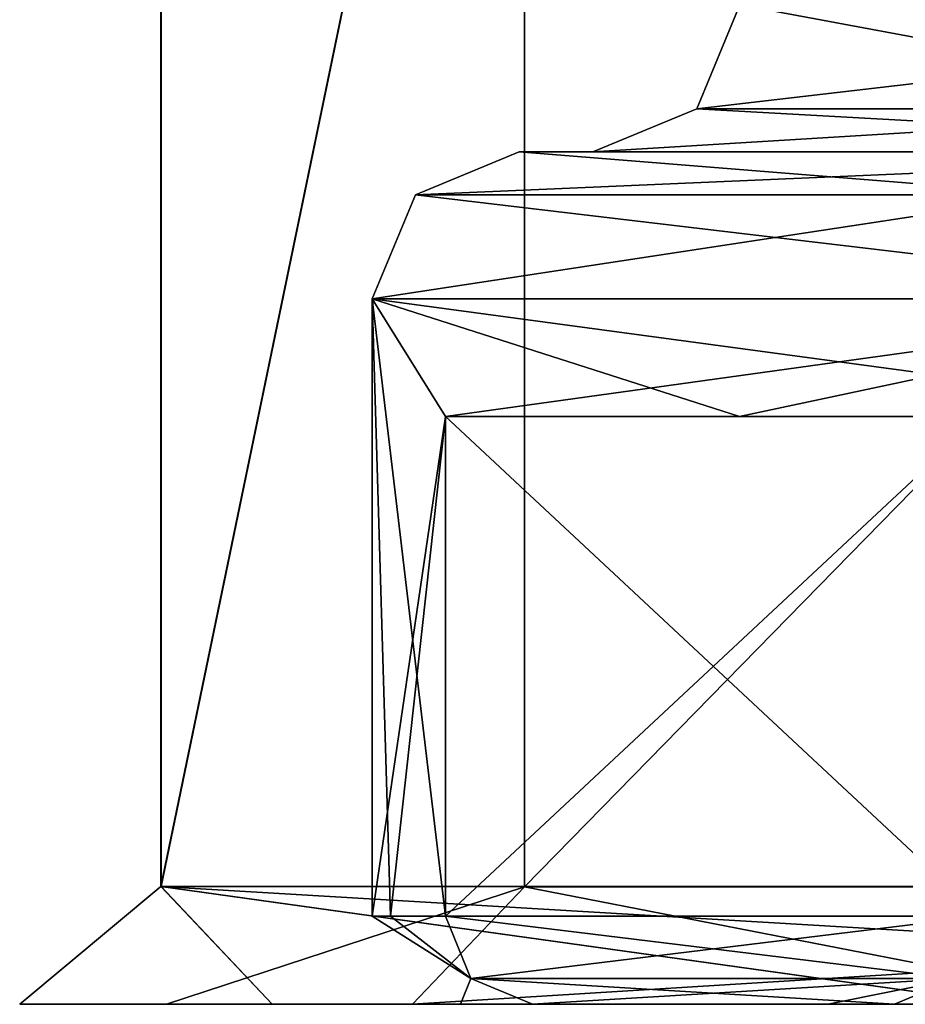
# Model space of a CAD drawing. Header units: millimetres. Extents: x -100 to 89, y -38 to 69.
# Tile 2 of 256: x -74.3 to -72.79, y -11.5 to -9.82. Entities that reach past the tile are written whole.
import ezdxf

# ---------------------------------------------------------------- set-up
doc = ezdxf.new("R2010")
doc.units = ezdxf.units.MM
doc.header["$LTSCALE"] = 65.185185
for name, color, linetype in [('1007', 7, 'CONTINUOUS'), ('1031', 7, 'CONTINUOUS'), ('1105', 7, 'CONTINUOUS'), ('2122', 7, 'CONTINUOUS'), ('2161', 7, 'CONTINUOUS'), ('2239', 7, 'CONTINUOUS'), ('2307', 7, 'CONTINUOUS'), ('2341', 7, 'CONTINUOUS'), ('2378', 7, 'CONTINUOUS'), ('2431', 7, 'CONTINUOUS'), ('2469', 7, 'CONTINUOUS'), ('2511', 7, 'CONTINUOUS'), ('796', 7, 'CONTINUOUS'), ('808', 7, 'CONTINUOUS'), ('812', 7, 'CONTINUOUS'), ('817', 7, 'CONTINUOUS'), ('822', 7, 'CONTINUOUS'), ('847', 7, 'CONTINUOUS'), ('923', 7, 'CONTINUOUS')]:
    doc.layers.add(name, color=color, linetype=linetype)

msp = doc.modelspace()

# ---------------------------------------------------------------- linework, layer by layer
at = {"layer": '1007', "color": 7, "linetype": 'CONTINUOUS', "true_color": 0x858787}
for points in [[(-73.5754, -10.5, 330.6261), (-73.0758, -10.5, 328.912), (-72.6645, -10.5, 330.7867), (-73.5754, -10.5, 330.6261)], [(-73.0758, -10.5, 328.912), (-72.217, -10.5, 327.3467), (-72.2212, -10.5, 329.266), (-73.0758, -10.5, 328.912)], [(-72.6645, -10.5, 330.7867), (-73.0758, -10.5, 328.912), (-72.2212, -10.5, 329.266), (-72.6645, -10.5, 330.7867)]]:
    msp.add_3dface(points, dxfattribs=at)
at = {"layer": '1031', "color": 7, "linetype": 'CONTINUOUS', "true_color": 0x858787}
for points in [[(-72.6645, -10.5, 333.3133), (-73.5754, -10.5, 333.4739), (-73.5754, -11.35, 333.4739), (-72.6645, -10.5, 333.3133)], [(-72.6645, -10.5, 333.3133), (-73.5754, -11.35, 333.4739), (-72.6645, -11.35, 333.3133), (-72.6645, -10.5, 333.3133)], [(-73.5754, -11.35, 333.4739), (-73.5322, -11.4561, 333.4663), (-72.6645, -11.35, 333.3133), (-73.5754, -11.35, 333.4739)], [(-72.6645, -11.35, 333.3133), (-73.5322, -11.4561, 333.4663), (-72.7077, -11.4561, 333.3209), (-72.6645, -11.35, 333.3133)], [(-73.5322, -11.4561, 333.4663), (-73.4277, -11.5, 333.4479), (-72.7077, -11.4561, 333.3209), (-73.5322, -11.4561, 333.4663)], [(-73.4277, -11.5, 333.4479), (-72.8122, -11.5, 333.3393), (-72.7077, -11.4561, 333.3209), (-73.4277, -11.5, 333.4479)]]:
    msp.add_3dface(points, dxfattribs=at)
at = {"layer": '1105', "color": 7, "linetype": 'CONTINUOUS', "true_color": 0x858787}
for points in [[(-72.538, -10.1232, 327.9866), (-73.6268, -10.1232, 332.05), (-71.9333, -10.05, 327.3793), (-72.538, -10.1232, 327.9866)], [(-73.6268, -10.1232, 332.05), (-73.45, -10.05, 332.05), (-71.9333, -10.05, 327.3793), (-73.6268, -10.1232, 332.05)], [(-72.1339, -10.3, 327.2302), (-73.7, -10.3, 332.05), (-72.538, -10.1232, 327.9866), (-72.1339, -10.3, 327.2302)], [(-72.538, -10.1232, 327.9866), (-73.7, -10.3, 332.05), (-73.6268, -10.1232, 332.05), (-72.538, -10.1232, 327.9866)]]:
    msp.add_3dface(points, dxfattribs=at)
at = {"layer": '2122', "color": 7, "linetype": 'CONTINUOUS', "true_color": 0x858787}
for points in [[(-73.5754, -10.5, 330.6261), (-72.6645, -10.5, 330.7867), (-72.6645, -11.35, 330.7867), (-73.5754, -10.5, 330.6261)], [(-73.5754, -10.5, 330.6261), (-72.6645, -11.35, 330.7867), (-73.5754, -11.35, 330.6261), (-73.5754, -10.5, 330.6261)], [(-73.5754, -11.35, 330.6261), (-72.6645, -11.35, 330.7867), (-72.7077, -11.4561, 330.7791), (-73.5754, -11.35, 330.6261)], [(-73.5322, -11.4561, 330.6337), (-73.5754, -11.35, 330.6261), (-72.7077, -11.4561, 330.7791), (-73.5322, -11.4561, 330.6337)], [(-73.4277, -11.5, 330.6521), (-73.5322, -11.4561, 330.6337), (-72.8122, -11.5, 330.7607), (-73.4277, -11.5, 330.6521)], [(-72.8122, -11.5, 330.7607), (-73.5322, -11.4561, 330.6337), (-72.7077, -11.4561, 330.7791), (-72.8122, -11.5, 330.7607)]]:
    msp.add_3dface(points, dxfattribs=at)
at = {"layer": '2161', "color": 7, "linetype": 'CONTINUOUS', "true_color": 0x858787}
for points in [[(-73.1482, -9.9768, 332.05), (-73.075, -9.8, 332.05), (-71.6283, -9.8, 327.5975), (-73.1482, -9.9768, 332.05)], [(-72.1236, -9.9768, 328.2259), (-73.1482, -9.9768, 332.05), (-71.6283, -9.8, 327.5975), (-72.1236, -9.9768, 328.2259)], [(-73.325, -10.05, 332.05), (-73.1482, -9.9768, 332.05), (-72.1236, -9.9768, 328.2259), (-73.325, -10.05, 332.05)], [(-71.8321, -10.05, 327.4527), (-73.325, -10.05, 332.05), (-72.1236, -9.9768, 328.2259), (-71.8321, -10.05, 327.4527)]]:
    msp.add_3dface(points, dxfattribs=at)
at = {"layer": '2239', "color": 7, "linetype": 'CONTINUOUS', "true_color": 0x858787}
for points in [[(-72.7077, -11.4561, 330.7791), (-72.8122, -11.5, 333.3393), (-72.925, -11.5, 332.05), (-72.7077, -11.4561, 330.7791)], [(-72.8122, -11.5, 330.7607), (-72.7077, -11.4561, 330.7791), (-72.925, -11.5, 332.05), (-72.8122, -11.5, 330.7607)], [(-72.7077, -11.4561, 333.3209), (-72.8122, -11.5, 333.3393), (-72.7077, -11.4561, 330.7791), (-72.7077, -11.4561, 333.3209)]]:
    msp.add_3dface(points, dxfattribs=at)
at = {"layer": '2307', "color": 7, "linetype": 'CONTINUOUS', "true_color": 0x858787}
for points in [[(-73.5754, -10.5, 333.4739), (-73.0758, -10.5, 335.188), (-73.7, -10.3, 332.05), (-73.5754, -10.5, 333.4739)], [(-73.5754, -11.35, 333.4739), (-73.5754, -10.5, 333.4739), (-73.7, -10.3, 332.05), (-73.5754, -11.35, 333.4739)], [(-73.0758, -10.5, 335.188), (-72.217, -10.5, 336.7533), (-73.7, -10.3, 332.05), (-73.0758, -10.5, 335.188)], [(-73.7, -10.3, 332.05), (-72.217, -10.5, 336.7533), (-72.1339, -10.3, 336.8698), (-73.7, -10.3, 332.05)], [(-73.5754, -11.35, 333.4739), (-73.7, -10.3, 332.05), (-73.6688, -11.35, 332.7647), (-73.5754, -11.35, 333.4739)], [(-73.6688, -11.35, 332.7647), (-73.7, -10.3, 332.05), (-73.7, -11.35, 332.05), (-73.6688, -11.35, 332.7647)]]:
    msp.add_3dface(points, dxfattribs=at)
at = {"layer": '2341', "color": 7, "linetype": 'CONTINUOUS', "true_color": 0x858787}
for points in [[(-73.45, -10.05, 332.05), (-73.6268, -10.1232, 332.05), (-72.538, -10.1232, 336.1134), (-73.45, -10.05, 332.05)], [(-71.9332, -10.05, 336.7207), (-73.45, -10.05, 332.05), (-72.538, -10.1232, 336.1134), (-71.9332, -10.05, 336.7207)], [(-73.6268, -10.1232, 332.05), (-73.7, -10.3, 332.05), (-72.1339, -10.3, 336.8698), (-73.6268, -10.1232, 332.05)], [(-73.6268, -10.1232, 332.05), (-72.1339, -10.3, 336.8698), (-72.538, -10.1232, 336.1134), (-73.6268, -10.1232, 332.05)]]:
    msp.add_3dface(points, dxfattribs=at)
at = {"layer": '2378', "color": 7, "linetype": 'CONTINUOUS', "true_color": 0x858787}
for points in [[(-73.5322, -11.4561, 330.6337), (-73.6688, -11.35, 332.7647), (-73.7, -11.35, 332.05), (-73.5322, -11.4561, 330.6337)], [(-73.5322, -11.4561, 330.6337), (-73.7, -11.35, 332.05), (-73.6688, -11.35, 331.3353), (-73.5322, -11.4561, 330.6337)], [(-73.5322, -11.4561, 330.6337), (-73.5754, -11.35, 333.4739), (-73.6688, -11.35, 332.7647), (-73.5322, -11.4561, 330.6337)], [(-73.5754, -11.35, 330.6261), (-73.5322, -11.4561, 330.6337), (-73.6688, -11.35, 331.3353), (-73.5754, -11.35, 330.6261)], [(-73.5322, -11.4561, 333.4663), (-73.5754, -11.35, 333.4739), (-73.5322, -11.4561, 330.6337), (-73.5322, -11.4561, 333.4663)], [(-73.4277, -11.5, 333.4479), (-73.5322, -11.4561, 333.4663), (-73.55, -11.5, 332.05), (-73.4277, -11.5, 333.4479)], [(-73.5322, -11.4561, 333.4663), (-73.4277, -11.5, 330.6521), (-73.55, -11.5, 332.05), (-73.5322, -11.4561, 333.4663)], [(-73.5322, -11.4561, 333.4663), (-73.5322, -11.4561, 330.6337), (-73.4277, -11.5, 330.6521), (-73.5322, -11.4561, 333.4663)]]:
    msp.add_3dface(points, dxfattribs=at)
at = {"layer": '2431', "color": 7, "linetype": 'CONTINUOUS', "true_color": 0x858787}
for points in [[(-72.8122, -11.5, 333.3393), (-73.4277, -11.5, 333.4479), (-73.55, -11.5, 332.05), (-72.8122, -11.5, 333.3393)], [(-72.925, -11.5, 332.05), (-72.8122, -11.5, 333.3393), (-73.55, -11.5, 332.05), (-72.925, -11.5, 332.05)], [(-73.4277, -11.5, 330.6521), (-72.925, -11.5, 332.05), (-73.55, -11.5, 332.05), (-73.4277, -11.5, 330.6521)], [(-73.4277, -11.5, 330.6521), (-72.8122, -11.5, 330.7607), (-72.925, -11.5, 332.05), (-73.4277, -11.5, 330.6521)]]:
    msp.add_3dface(points, dxfattribs=at)
at = {"layer": '2469', "color": 7, "linetype": 'CONTINUOUS', "true_color": 0x858787}
for points in [[(-73.45, -10.05, 332.05), (-73.325, -10.05, 332.05), (-71.8321, -10.05, 327.4527), (-73.45, -10.05, 332.05)], [(-73.325, -10.05, 332.05), (-73.45, -10.05, 332.05), (-71.9332, -10.05, 336.7207), (-73.325, -10.05, 332.05)], [(-71.9333, -10.05, 327.3793), (-73.45, -10.05, 332.05), (-71.8321, -10.05, 327.4527), (-71.9333, -10.05, 327.3793)], [(-71.8321, -10.05, 336.6473), (-73.325, -10.05, 332.05), (-71.9332, -10.05, 336.7207), (-71.8321, -10.05, 336.6473)]]:
    msp.add_3dface(points, dxfattribs=at)
at = {"layer": '2511', "color": 7, "linetype": 'CONTINUOUS', "true_color": 0x858787}
for points in [[(-73.5754, -10.5, 330.6261), (-73.7, -10.3, 332.05), (-72.1339, -10.3, 327.2302), (-73.5754, -10.5, 330.6261)], [(-73.7, -10.3, 332.05), (-73.5754, -10.5, 330.6261), (-73.7, -11.35, 332.05), (-73.7, -10.3, 332.05)], [(-73.0758, -10.5, 328.912), (-73.5754, -10.5, 330.6261), (-72.1339, -10.3, 327.2302), (-73.0758, -10.5, 328.912)], [(-72.217, -10.5, 327.3467), (-73.0758, -10.5, 328.912), (-72.1339, -10.3, 327.2302), (-72.217, -10.5, 327.3467)], [(-73.7, -11.35, 332.05), (-73.5754, -10.5, 330.6261), (-73.6688, -11.35, 331.3353), (-73.7, -11.35, 332.05)], [(-73.5754, -10.5, 330.6261), (-73.5754, -11.35, 330.6261), (-73.6688, -11.35, 331.3353), (-73.5754, -10.5, 330.6261)]]:
    msp.add_3dface(points, dxfattribs=at)
at = {"layer": '796', "linetype": 'CONTINUOUS'}
for points in [[(-74.2997, -11.5, 332.0509), (-73.8705, -11.5, 329.3353), (-74.05, -11.5, 332.05), (-74.2997, -11.5, 332.0509)], [(-73.8701, -11.5, 334.7657), (-74.2997, -11.5, 332.0509), (-74.05, -11.5, 332.05), (-73.8701, -11.5, 334.7657)], [(-74.05, -11.5, 332.05), (-73.8705, -11.5, 329.3353), (-73.6314, -11.5, 329.4074), (-74.05, -11.5, 332.05)], [(-73.6314, -11.5, 334.6926), (-73.8701, -11.5, 334.7657), (-74.05, -11.5, 332.05), (-73.6314, -11.5, 334.6926)], [(-73.8705, -11.5, 329.3353), (-72.6248, -11.5, 326.8856), (-73.6314, -11.5, 329.4074), (-73.8705, -11.5, 329.3353)], [(-72.6243, -11.5, 337.2151), (-73.8701, -11.5, 334.7657), (-73.6314, -11.5, 334.6926), (-72.6243, -11.5, 337.2151)], [(-73.6314, -11.5, 329.4074), (-72.6248, -11.5, 326.8856), (-72.4164, -11.5, 327.0235), (-73.6314, -11.5, 329.4074)], [(-72.4164, -11.5, 337.0765), (-72.6243, -11.5, 337.2151), (-73.6314, -11.5, 334.6926), (-72.4164, -11.5, 337.0765)]]:
    msp.add_3dface(points, dxfattribs=at)
at = {"layer": '808', "linetype": 'CONTINUOUS'}
for points in [[(-74.0595, 4.5, 334.8312), (-74.0595, 4.5, 329.2688), (-74.0596, -11.2997, 329.269), (-74.0595, 4.5, 334.8312)], [(-74.0593, -11.2997, 334.8319), (-74.0595, 4.5, 334.8312), (-74.0596, -11.2997, 329.269), (-74.0593, -11.2997, 334.8319)], [(-74.0595, 4.5, 329.2688), (-70.7901, 4.5, 324.7688), (-74.0596, -11.2997, 329.269), (-74.0595, 4.5, 329.2688)], [(-74.0596, -11.2997, 329.269), (-70.7901, 4.5, 324.7688), (-70.7898, -11.2997, 324.7687), (-74.0596, -11.2997, 329.269)], [(-70.7901, 4.5, 339.3312), (-74.0595, 4.5, 334.8312), (-74.0593, -11.2997, 334.8319), (-70.7901, 4.5, 339.3312)], [(-70.7891, -11.2997, 339.3319), (-70.7901, 4.5, 339.3312), (-74.0593, -11.2997, 334.8319), (-70.7891, -11.2997, 339.3319)]]:
    msp.add_3dface(points, dxfattribs=at)
at = {"layer": '812', "linetype": 'CONTINUOUS'}
for points in [[(-73.8705, -11.5, 329.3353), (-74.2997, -11.5, 332.0509), (-74.0596, -11.2997, 329.269), (-73.8705, -11.5, 329.3353)], [(-74.2997, -11.5, 332.0509), (-73.8701, -11.5, 334.7657), (-74.0596, -11.2997, 329.269), (-74.2997, -11.5, 332.0509)], [(-72.6248, -11.5, 326.8856), (-73.8705, -11.5, 329.3353), (-74.0596, -11.2997, 329.269), (-72.6248, -11.5, 326.8856)], [(-72.6248, -11.5, 326.8856), (-74.0596, -11.2997, 329.269), (-70.7898, -11.2997, 324.7687), (-72.6248, -11.5, 326.8856)], [(-73.8701, -11.5, 334.7657), (-74.0593, -11.2997, 334.8319), (-74.0596, -11.2997, 329.269), (-73.8701, -11.5, 334.7657)], [(-73.8701, -11.5, 334.7657), (-72.6243, -11.5, 337.2151), (-74.0593, -11.2997, 334.8319), (-73.8701, -11.5, 334.7657)], [(-72.6243, -11.5, 337.2151), (-70.6832, -11.5, 339.1612), (-74.0593, -11.2997, 334.8319), (-72.6243, -11.5, 337.2151)], [(-70.6832, -11.5, 339.1612), (-70.7891, -11.2997, 339.3319), (-74.0593, -11.2997, 334.8319), (-70.6832, -11.5, 339.1612)]]:
    msp.add_3dface(points, dxfattribs=at)
at = {"layer": '817', "linetype": 'CONTINUOUS'}
for points in [[(-70.4081, -8.2, 325.2947), (-73.4413, -8.2, 329.4697), (-73.4413, -11.3, 329.4697), (-70.4081, -8.2, 325.2947)], [(-70.408, -11.3, 325.2947), (-70.4081, -8.2, 325.2947), (-73.4413, -11.3, 329.4697), (-70.408, -11.3, 325.2947)], [(-73.4413, -8.2, 329.4697), (-73.4413, -8.2, 334.6303), (-73.4413, -11.3, 329.4697), (-73.4413, -8.2, 329.4697)], [(-73.4413, -8.2, 334.6303), (-70.4081, -8.2, 338.8053), (-73.4413, -11.3, 334.6303), (-73.4413, -8.2, 334.6303)], [(-73.4413, -11.3, 329.4697), (-73.4413, -8.2, 334.6303), (-73.4413, -11.3, 334.6303), (-73.4413, -11.3, 329.4697)], [(-73.4413, -11.3, 334.6303), (-70.4081, -8.2, 338.8053), (-70.408, -11.3, 338.8053), (-73.4413, -11.3, 334.6303)]]:
    msp.add_3dface(points, dxfattribs=at)
at = {"layer": '822', "linetype": 'CONTINUOUS'}
for points in [[(-73.6314, -11.5, 334.6926), (-74.05, -11.5, 332.05), (-73.4413, -11.3, 334.6303), (-73.6314, -11.5, 334.6926)], [(-74.05, -11.5, 332.05), (-73.6314, -11.5, 329.4074), (-73.4413, -11.3, 329.4697), (-74.05, -11.5, 332.05)], [(-74.05, -11.5, 332.05), (-73.4413, -11.3, 329.4697), (-73.4413, -11.3, 334.6303), (-74.05, -11.5, 332.05)], [(-72.4164, -11.5, 337.0765), (-73.6314, -11.5, 334.6926), (-70.408, -11.3, 338.8053), (-72.4164, -11.5, 337.0765)], [(-73.6314, -11.5, 334.6926), (-73.4413, -11.3, 334.6303), (-70.408, -11.3, 338.8053), (-73.6314, -11.5, 334.6926)], [(-73.6314, -11.5, 329.4074), (-72.4164, -11.5, 327.0235), (-73.4413, -11.3, 329.4697), (-73.6314, -11.5, 329.4074)], [(-72.4164, -11.5, 327.0235), (-70.408, -11.3, 325.2947), (-73.4413, -11.3, 329.4697), (-72.4164, -11.5, 327.0235)]]:
    msp.add_3dface(points, dxfattribs=at)
at = {"layer": '847', "color": 7, "linetype": 'CONTINUOUS', "true_color": 0x858787}
for points in [[(-73.5754, -10.5, 333.4739), (-72.6645, -10.5, 333.3133), (-72.2212, -10.5, 334.834), (-73.5754, -10.5, 333.4739)], [(-73.0758, -10.5, 335.188), (-73.5754, -10.5, 333.4739), (-72.2212, -10.5, 334.834), (-73.0758, -10.5, 335.188)], [(-72.217, -10.5, 336.7533), (-73.0758, -10.5, 335.188), (-71.4593, -10.5, 336.2228), (-72.217, -10.5, 336.7533)], [(-71.4593, -10.5, 336.2228), (-73.0758, -10.5, 335.188), (-72.2212, -10.5, 334.834), (-71.4593, -10.5, 336.2228)]]:
    msp.add_3dface(points, dxfattribs=at)
at = {"layer": '923', "color": 7, "linetype": 'CONTINUOUS', "true_color": 0x858787}
for points in [[(-72.1236, -9.9768, 335.8741), (-73.075, -9.8, 332.05), (-73.1482, -9.9768, 332.05), (-72.1236, -9.9768, 335.8741)], [(-71.6283, -9.8, 336.5025), (-73.075, -9.8, 332.05), (-72.1236, -9.9768, 335.8741), (-71.6283, -9.8, 336.5025)], [(-73.1482, -9.9768, 332.05), (-73.325, -10.05, 332.05), (-71.8321, -10.05, 336.6473), (-73.1482, -9.9768, 332.05)], [(-72.1236, -9.9768, 335.8741), (-73.1482, -9.9768, 332.05), (-71.8321, -10.05, 336.6473), (-72.1236, -9.9768, 335.8741)]]:
    msp.add_3dface(points, dxfattribs=at)

doc.saveas('drawing.dxf')
